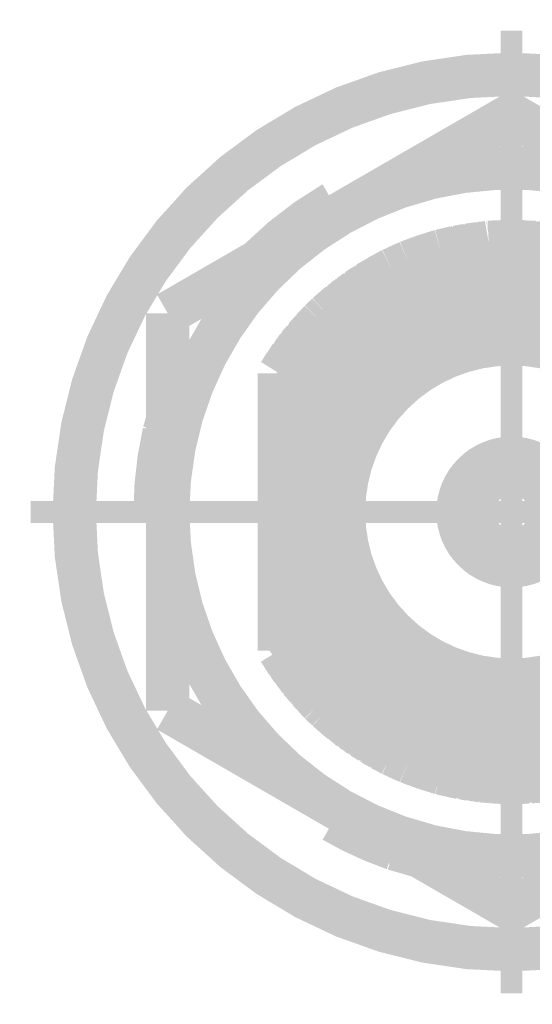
# Model space of a CAD drawing. Header units: millimetres. Extents: x 618 to 1482, y 17 to 575.
# Tile 49 of 96: x 1104.42 to 1110.33, y 175.5 to 186.85. Entities that reach past the tile are written whole.
import ezdxf

# ---------------------------------------------------------------- set-up
doc = ezdxf.new("R2010")
doc.units = ezdxf.units.MM
doc.linetypes.add('DOT_CENTER', pattern=[14, 12, -1, 0, -1])
doc.layers.add('1', color=7, linetype='Continuous')

# ---------------------------------------------------------------- blocks, each defined once
blk = doc.blocks.new('WASHER_INT_TOOTH_SMA_SS_764701-02_12__141', base_point=(1104.796750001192, 175.8781799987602))
at = {"color": 7, "linetype": 'Continuous', "const_width": 0.5}
blk.add_lwpolyline([(1105.046750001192, 181.1764299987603, 1), (1115.143250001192, 181.1764299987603, 1)], format="xyb", close=True, dxfattribs=at)
for points in [[(1108.037600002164, 184.7399513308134, 0.06554349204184), (1107.185396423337, 184.0860329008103, 0.06554349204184)], [(1106.083364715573, 182.0920590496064, 0.05615876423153), (1105.980200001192, 181.1764299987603, 0.05615876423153)], [(1108.037599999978, 177.612908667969, 0.04678398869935), (1108.735967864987, 177.2925387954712, 0.04678398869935)]]:
    blk.add_lwpolyline(points, format="xyb", dxfattribs=at)
for points in [[(1108.037600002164, 184.7399513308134), (1108.063000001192, 184.6959572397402)], [(1108.063000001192, 184.6959572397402), (1108.071398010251, 184.6307606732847)], [(1108.071398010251, 184.6307606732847), (1108.076259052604, 184.5936274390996)], [(1107.185396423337, 184.0860329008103), (1107.172270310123, 184.0717082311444)], [(1106.126249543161, 182.2409150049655), (1106.083364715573, 182.0920590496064)], [(1106.031000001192, 181.1764299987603), (1105.980200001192, 181.1764299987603)], [(1106.120302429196, 181.2136618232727), (1106.031000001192, 181.1764299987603)], [(1106.100736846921, 181.1553069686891), (1106.031000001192, 181.1764299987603)], [(1106.126249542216, 181.1475060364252), (1106.100736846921, 181.1553069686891)], [(1106.126249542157, 181.216123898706), (1106.120302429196, 181.2136618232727)], [(1108.115263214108, 177.6967727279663), (1108.144990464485, 177.7195503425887)], [(1108.037599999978, 177.612908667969), (1108.063000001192, 177.6569027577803)], [(1108.063000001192, 177.6569027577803), (1108.115263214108, 177.6967727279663)], [(1108.735967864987, 177.2925387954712), (1109.032629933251, 177.2070715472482)]]:
    blk.add_lwpolyline(points, dxfattribs=at)
at = {"color": 124, "linetype": 'Continuous', "const_width": 0.25}
for points in [[(1108.158250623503, 184.6409642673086), (1108.063000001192, 184.6959572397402)], [(1106.126249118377, 181.1214378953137), (1106.031000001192, 181.1764299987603)], [(1108.063000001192, 177.6569027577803), (1108.063000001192, 177.7668885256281)]]:
    blk.add_lwpolyline(points, dxfattribs=at)
at = {"layer": '1', "color": 30, "linetype": 'DOT_CENTER', "const_width": 0.25}
for points in [[(1110.095000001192, 186.7295049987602), (1110.095000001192, 175.6233549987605)], [(1115.648075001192, 181.1764299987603), (1104.541925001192, 181.1764299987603)]]:
    blk.add_lwpolyline(points, dxfattribs=at)
blk = doc.blocks.new('hex-nut_sma_5-16_ss_12__160', base_point=(1105.876250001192, 176.3437122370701))
at = {"color": 7, "linetype": 'Continuous', "const_width": 0.5}
for points in [[(1110.095000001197, 185.7591477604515), (1108.110625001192, 184.6134683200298)], [(1112.079375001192, 184.6134683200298), (1110.095000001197, 185.7591477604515)], [(1108.110625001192, 184.6134683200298), (1106.126250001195, 183.4677888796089)], [(1114.063750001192, 183.4677888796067), (1112.079375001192, 184.6134683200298)], [(1106.126250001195, 183.4677888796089), (1106.126250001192, 181.1764299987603)], [(1114.063750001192, 181.1764299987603), (1114.063750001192, 183.4677888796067)], [(1106.126250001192, 181.1764299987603), (1106.126250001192, 178.8850711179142)], [(1114.063750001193, 178.8850711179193), (1114.063750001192, 181.1764299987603)], [(1106.126250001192, 178.8850711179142), (1108.110625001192, 177.7393916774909)], [(1112.079375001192, 177.7393916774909), (1114.063750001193, 178.8850711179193)], [(1108.110625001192, 177.7393916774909), (1110.0950000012, 176.5937122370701)], [(1110.0950000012, 176.5937122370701), (1112.079375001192, 177.7393916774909)]]:
    blk.add_lwpolyline(points, dxfattribs=at)
for points in [[(1112.079375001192, 184.6134683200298, 0.26794919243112), (1108.110625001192, 184.6134683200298, 0.26794919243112)], [(1108.110625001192, 184.6134683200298, 0.26794919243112), (1106.126250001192, 181.1764299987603, 0.26794919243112)], [(1114.063750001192, 181.1764299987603, 0.26794919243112), (1112.079375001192, 184.6134683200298, 0.26794919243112)], [(1106.126250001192, 181.1764299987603, 0.26794919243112), (1108.110625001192, 177.7393916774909, 0.26794919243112)], [(1112.079375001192, 177.7393916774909, 0.26794919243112), (1114.063750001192, 181.1764299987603, 0.26794919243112)], [(1108.110625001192, 177.7393916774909, 0.26794919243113), (1112.079375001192, 177.7393916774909, 0.26794919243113)]]:
    blk.add_lwpolyline(points, format="xyb", dxfattribs=at)
blk = doc.blocks.new('Conn_SMA_PCBMount_Octoclock_14__179', base_point=(1107.164999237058, 177.806430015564))
at = {"color": 7, "linetype": 'Continuous', "const_width": 0.5}
for points in [[(1109.83041213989, 184.2851908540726), (1110.046983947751, 184.2960604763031)], [(1109.849630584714, 184.2867667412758), (1109.950360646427, 184.2915103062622)], [(1109.859688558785, 184.2866602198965), (1109.864379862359, 184.2874613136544)], [(1109.864379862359, 184.2874613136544), (1109.868833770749, 184.2882218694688)], [(1109.868833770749, 184.2882218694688), (1109.95305203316, 184.291927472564)], [(1109.947505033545, 184.2910676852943), (1109.96447967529, 184.2936987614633)], [(1109.96447967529, 184.2936987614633), (1110.046983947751, 184.2960604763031)], [(1109.968191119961, 184.292105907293), (1109.970520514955, 184.2924596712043)], [(1109.970520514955, 184.2924596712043), (1109.981977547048, 184.294199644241)], [(1109.981977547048, 184.294199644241), (1109.983553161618, 184.294438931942)], [(1109.983553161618, 184.294438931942), (1110.046983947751, 184.2960604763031)], [(1110.046983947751, 184.2960604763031), (1110.093786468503, 184.2964297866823)], [(1110.093786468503, 184.2964297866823), (1110.097470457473, 184.2964179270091)], [(1110.093786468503, 184.2964297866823), (1110.615270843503, 184.2527458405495)], [(1110.093786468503, 184.2964297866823), (1110.097470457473, 184.2964179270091)], [(1110.097470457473, 184.2964179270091), (1110.10400443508, 184.2955738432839)], [(1110.097470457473, 184.2964179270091), (1110.230333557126, 184.2934935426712)], [(1110.097470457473, 184.2964179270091), (1110.116300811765, 184.2963573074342)], [(1110.116300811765, 184.2963573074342), (1110.119911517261, 184.2958680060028)], [(1110.230333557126, 184.2934935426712), (1110.349351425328, 184.2750215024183)], [(1110.233538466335, 184.2929961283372), (1110.249437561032, 184.2926054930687)], [(1110.249437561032, 184.2926054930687), (1110.274409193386, 184.2886513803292)], [(1110.256587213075, 184.2894188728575), (1110.364435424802, 184.2847744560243)], [(1109.041967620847, 184.1133547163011), (1109.275709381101, 184.1869390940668)], [(1109.175039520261, 184.1577169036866), (1109.275709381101, 184.1869390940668)], [(1109.194162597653, 184.1635511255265), (1109.275709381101, 184.1869390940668)], [(1109.275709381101, 184.1869390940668), (1109.83041213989, 184.2851908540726)], [(1109.275709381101, 184.1869390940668), (1109.310188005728, 184.1959982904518)], [(1109.275709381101, 184.1869390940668), (1109.310188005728, 184.1959982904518)], [(1109.310188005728, 184.1959982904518), (1109.381638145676, 184.2057017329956)], [(1109.310188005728, 184.1959982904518), (1109.328542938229, 184.2008210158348)], [(1109.316732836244, 184.196887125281), (1109.444280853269, 184.2278170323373)], [(1109.328542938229, 184.2008210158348), (1109.338276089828, 184.202111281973)], [(1109.444280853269, 184.2278170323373), (1109.616743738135, 184.2473448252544)], [(1109.448761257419, 184.228324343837), (1109.463609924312, 184.2318753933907)], [(1109.463609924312, 184.2318753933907), (1109.497856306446, 184.2356433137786)], [(1109.48125488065, 184.2320035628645), (1109.579607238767, 184.2535666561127)], [(1109.579607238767, 184.2535666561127), (1109.728085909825, 184.2670663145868)], [(1109.587604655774, 184.2542937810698), (1109.598951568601, 184.2567441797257)], [(1109.598951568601, 184.2567441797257), (1109.657147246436, 184.261851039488)], [(1109.645443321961, 184.2595524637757), (1109.714857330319, 184.2731849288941)], [(1109.668844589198, 184.2628775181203), (1109.726278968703, 184.2739716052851)], [(1109.714857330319, 184.2731849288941), (1109.793026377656, 184.2785688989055)], [(1109.726278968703, 184.2739716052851), (1109.734155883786, 184.275493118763)], [(1109.734155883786, 184.275493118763), (1109.800161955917, 184.2798327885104)], [(1109.844690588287, 184.2859074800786), (1109.849630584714, 184.2867667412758)], [(1110.364435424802, 184.2847744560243), (1110.482171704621, 184.2638953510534)], [(1110.370835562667, 184.2836394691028), (1110.383672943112, 184.2830468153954)], [(1110.383672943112, 184.2830468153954), (1110.430562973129, 184.2745816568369)], [(1110.416921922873, 184.2754666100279), (1110.499323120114, 184.2701208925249)], [(1110.439953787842, 184.2728863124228), (1110.508973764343, 184.2681921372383)], [(1110.499323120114, 184.2701208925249), (1110.565326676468, 184.2569295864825)], [(1110.508973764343, 184.2681921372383), (1110.518644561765, 184.2675344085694)], [(1110.518644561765, 184.2675344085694), (1110.574739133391, 184.2561411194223)], [(1110.615270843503, 184.2527458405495), (1110.910837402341, 184.187876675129)], [(1110.627740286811, 184.2500091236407), (1110.634615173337, 184.2494114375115)], [(1110.634615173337, 184.2494114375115), (1110.723183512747, 184.2296808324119)], [(1110.640840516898, 184.2471339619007), (1110.647554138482, 184.2465289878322)], [(1110.647554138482, 184.2465289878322), (1110.653963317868, 184.2459514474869)], [(1110.653963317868, 184.2459514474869), (1110.728358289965, 184.2291320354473)], [(1110.717725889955, 184.2302596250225), (1110.750593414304, 184.2267739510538)], [(1110.728358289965, 184.2291320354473), (1110.745773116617, 184.2251948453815)], [(1110.735875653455, 184.2262762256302), (1110.740959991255, 184.2257207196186)], [(1110.740959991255, 184.2257207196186), (1110.766369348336, 184.2229445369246)], [(1110.750593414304, 184.2267739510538), (1110.910837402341, 184.187876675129)], [(1110.766369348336, 184.2229445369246), (1110.769914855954, 184.2225571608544)], [(1110.769914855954, 184.2225571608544), (1110.881178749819, 184.1951755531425)], [(1110.881178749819, 184.1951755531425), (1110.885568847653, 184.19460842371)], [(1110.885568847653, 184.19460842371), (1110.910837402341, 184.187876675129)], [(1110.904806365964, 184.1895037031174), (1110.910837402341, 184.187876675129)], [(1110.910837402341, 184.187876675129), (1111.287172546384, 184.0596782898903)], [(1110.910837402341, 184.187876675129), (1111.019777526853, 184.1562260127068)], [(1108.901952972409, 184.0593175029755), (1109.120774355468, 184.1381639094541)], [(1108.901952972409, 184.0593175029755), (1109.041967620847, 184.1133547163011)], [(1108.901952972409, 184.0593175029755), (1108.929178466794, 184.0704335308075)], [(1108.901952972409, 184.0593175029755), (1108.929178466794, 184.0704335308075)], [(1108.929178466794, 184.0704335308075), (1108.947893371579, 184.077902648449)], [(1108.929178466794, 184.0704335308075), (1108.941416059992, 184.0745478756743)], [(1108.947893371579, 184.077902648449), (1108.963925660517, 184.0832352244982)], [(1109.049650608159, 184.1157734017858), (1109.060899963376, 184.1200733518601)], [(1109.058189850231, 184.1184616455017), (1109.069607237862, 184.122783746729)], [(1109.060899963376, 184.1200733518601), (1109.131929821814, 184.1421834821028)], [(1109.069607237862, 184.122783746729), (1109.079862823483, 184.1266660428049)], [(1109.079862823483, 184.1266660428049), (1109.141565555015, 184.1456554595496)], [(1109.120774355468, 184.1381639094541), (1109.175039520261, 184.1577169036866)], [(1109.189899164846, 184.1620303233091), (1109.194162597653, 184.1635511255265)], [(1111.019777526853, 184.1562260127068), (1111.287172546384, 184.0596782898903)], [(1111.025421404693, 184.1541881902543), (1111.038873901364, 184.1502330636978)], [(1111.038873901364, 184.1502330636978), (1111.091861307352, 184.1301988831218)], [(1111.077917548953, 184.1352335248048), (1111.152796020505, 184.1116410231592)], [(1111.091861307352, 184.1301988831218), (1111.107260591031, 184.1252923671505)], [(1111.107260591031, 184.1252923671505), (1111.165387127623, 184.106772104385)], [(1111.152796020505, 184.1116410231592), (1111.287172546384, 184.0596782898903)], [(1111.165387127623, 184.106772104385), (1111.171686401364, 184.1047650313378)], [(1111.171686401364, 184.1047650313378), (1111.284197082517, 184.0609063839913)], [(1111.282534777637, 184.061471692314), (1111.284197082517, 184.0609063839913)], [(1111.284197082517, 184.0609063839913), (1111.287172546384, 184.0596782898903)], [(1108.30818771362, 183.7341050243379), (1108.711637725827, 183.9729836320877)], [(1108.426046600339, 183.8125247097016), (1108.711637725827, 183.9729836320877)], [(1108.547456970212, 183.8855824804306), (1108.711637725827, 183.9729836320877)], [(1108.565077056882, 183.8955718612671), (1108.666141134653, 183.9489528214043)], [(1108.666141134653, 183.9489528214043), (1108.672044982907, 183.9530456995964)], [(1108.672044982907, 183.9530456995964), (1108.711637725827, 183.9729836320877)], [(1108.690084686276, 183.9622185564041), (1108.711637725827, 183.9729836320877)], [(1108.711637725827, 183.9729836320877), (1108.901952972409, 184.0593175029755)], [(1108.711637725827, 183.9729836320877), (1108.799417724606, 184.014716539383)], [(1108.799417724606, 184.014716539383), (1108.901952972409, 184.0593175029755)], [(1108.808970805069, 184.0188719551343), (1108.81782745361, 184.0230474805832)], [(1108.81782745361, 184.0230474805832), (1108.901952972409, 184.0593175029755)], [(1109.26798080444, 183.9201681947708), (1109.662729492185, 183.9998651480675)], [(1109.662729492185, 183.9998651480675), (1110.095000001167, 184.023211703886)], [(1110.095000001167, 184.023211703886), (1110.404432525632, 183.9996785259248)], [(1110.404432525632, 183.9996785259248), (1110.875406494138, 183.8954842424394)], [(1111.287172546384, 184.0596782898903), (1111.435323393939, 183.9910780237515)], [(1111.287172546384, 184.0596782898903), (1111.302820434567, 184.0531580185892)], [(1111.287172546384, 184.0596782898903), (1111.395212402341, 184.0125969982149)], [(1111.302820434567, 184.0531580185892), (1111.306551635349, 184.0512333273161)], [(1111.395212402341, 184.0125969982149), (1111.738970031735, 183.8281759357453)], [(1111.399513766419, 184.0102893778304), (1111.413561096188, 184.0041137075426)], [(1111.413561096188, 184.0041137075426), (1111.451678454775, 183.9835049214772)], [(1111.418606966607, 184.0013855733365), (1111.431856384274, 183.995509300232)], [(1111.431856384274, 183.995509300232), (1111.466396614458, 183.9766897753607)], [(1111.435323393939, 183.9910780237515), (1111.522493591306, 183.95071444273)], [(1111.46047410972, 183.9787494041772), (1111.531850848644, 183.9454176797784)], [(1111.466396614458, 183.9766897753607), (1111.475463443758, 183.9717496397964)], [(1111.522493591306, 183.95071444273), (1111.738970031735, 183.8281759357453)], [(1108.443189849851, 183.8233002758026), (1108.524330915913, 183.8685435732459)], [(1108.519769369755, 183.8651826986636), (1108.547456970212, 183.8855824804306)], [(1108.540342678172, 183.8774715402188), (1108.56202163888, 183.8933359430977)], [(1108.56202163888, 183.8933359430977), (1108.565077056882, 183.8955718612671)], [(1108.993982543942, 183.8295774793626), (1109.26798080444, 183.9201681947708)], [(1110.875406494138, 183.8954842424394), (1111.124075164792, 183.8046052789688)], [(1111.531850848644, 183.9454176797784), (1111.540468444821, 183.9413934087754)], [(1111.540468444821, 183.9413934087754), (1111.616770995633, 183.8978734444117)], [(1111.609776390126, 183.901307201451), (1111.646974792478, 183.8830459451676)], [(1111.646974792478, 183.8830459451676), (1111.738970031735, 183.8281759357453)], [(1111.661271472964, 183.8745187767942), (1111.664514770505, 183.8729135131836)], [(1111.664514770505, 183.8729135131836), (1111.738970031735, 183.8281759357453)], [(1107.966039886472, 183.4572036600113), (1108.378154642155, 183.775531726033)], [(1107.966039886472, 183.4572036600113), (1108.30818771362, 183.7341050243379)], [(1108.316823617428, 183.7392182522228), (1108.325867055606, 183.7445727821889)], [(1108.325867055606, 183.7445727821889), (1108.386042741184, 183.7816246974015)], [(1108.325867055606, 183.7445727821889), (1108.333858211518, 183.7509547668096)], [(1108.333858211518, 183.7509547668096), (1108.341493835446, 183.7570528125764)], [(1108.341493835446, 183.7570528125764), (1108.393535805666, 183.7874125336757)], [(1108.378154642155, 183.775531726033), (1108.426046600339, 183.8125247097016)], [(1108.437622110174, 183.8190283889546), (1108.443189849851, 183.8233002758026)], [(1108.504575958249, 183.5843986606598), (1108.930246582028, 183.8040479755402)], [(1108.930246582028, 183.8040479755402), (1108.993982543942, 183.8295774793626)], [(1111.124075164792, 183.8046052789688), (1111.175295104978, 183.7825440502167)], [(1111.175295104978, 183.7825440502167), (1111.59021972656, 183.5549978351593)], [(1111.738970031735, 183.8281759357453), (1112.172374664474, 183.500280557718)], [(1111.738970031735, 183.8281759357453), (1112.093996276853, 183.5719286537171)], [(1111.738970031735, 183.8281759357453), (1111.768266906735, 183.8097907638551)], [(1111.768266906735, 183.8097907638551), (1111.785318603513, 183.798878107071)], [(1111.768266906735, 183.8097907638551), (1111.802726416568, 183.7821584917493)], [(1111.774901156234, 183.804470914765), (1111.885988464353, 183.7311827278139)], [(1111.785318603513, 183.798878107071), (1111.793997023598, 183.791872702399)], [(1111.795798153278, 183.7904187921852), (1111.88990574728, 183.7278928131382)], [(1111.885988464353, 183.7311827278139), (1111.963229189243, 183.6663124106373)], [(1111.88990574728, 183.7278928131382), (1111.902498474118, 183.7195260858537)], [(1108.099897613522, 183.5751734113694), (1108.160511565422, 183.6145902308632)], [(1108.127383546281, 183.5930473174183), (1108.210260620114, 183.6628258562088)], [(1108.210260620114, 183.6628258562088), (1108.252074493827, 183.6886924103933)], [(1108.216453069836, 183.6666565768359), (1108.226385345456, 183.6749642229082)], [(1108.226385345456, 183.6749642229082), (1108.262573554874, 183.6971893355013)], [(1111.902498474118, 183.7195260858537), (1111.932842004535, 183.6938743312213)], [(1111.918965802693, 183.7034868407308), (1111.99980377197, 183.6474876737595)], [(1111.939119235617, 183.6885676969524), (1112.006676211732, 183.6414452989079)], [(1111.99980377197, 183.6474876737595), (1112.047906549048, 183.6051948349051)], [(1112.006676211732, 183.6414452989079), (1112.015733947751, 183.6351273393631)], [(1112.015733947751, 183.6351273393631), (1112.056856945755, 183.5987347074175)], [(1107.994005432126, 183.4829906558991), (1108.02118736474, 183.5018346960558)], [(1107.994005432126, 183.4829906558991), (1108.008856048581, 183.4964301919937)], [(1108.000071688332, 183.4871961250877), (1108.099897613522, 183.5751734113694)], [(1108.008856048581, 183.4964301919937), (1108.016409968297, 183.5015951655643)], [(1108.103293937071, 183.5773820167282), (1108.115404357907, 183.5879857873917)], [(1108.115404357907, 183.5879857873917), (1108.141008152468, 183.6045185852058)], [(1108.2634336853, 183.4153775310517), (1108.504575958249, 183.5843986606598)], [(1111.59021972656, 183.5549978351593), (1111.774828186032, 183.4211886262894)], [(1112.057864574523, 183.5964395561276), (1112.103308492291, 183.5634160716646)], [(1112.093996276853, 183.5719286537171), (1112.301851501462, 183.3819218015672)], [(1112.103308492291, 183.5634160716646), (1112.109384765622, 183.5590005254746)], [(1112.109384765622, 183.5590005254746), (1112.177061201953, 183.4967349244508)], [(1112.119056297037, 183.5501022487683), (1112.124689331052, 183.5459810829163)], [(1112.124689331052, 183.5459810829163), (1112.18147287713, 183.4933972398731)], [(1112.172374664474, 183.500280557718), (1112.199724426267, 183.4795888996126)], [(1112.18147287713, 183.4933972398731), (1112.195093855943, 183.4807836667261)], [(1107.705625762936, 183.1827425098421), (1107.887224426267, 183.3809978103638)], [(1107.796655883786, 183.2864097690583), (1107.887224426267, 183.3809978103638)], [(1107.810091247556, 183.3009519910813), (1107.887224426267, 183.3809978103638)], [(1107.887224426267, 183.3809978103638), (1107.966039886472, 183.4572036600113)], [(1107.887224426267, 183.3809978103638), (1107.966039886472, 183.4572036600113)], [(1107.887224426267, 183.3809978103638), (1107.894192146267, 183.3879137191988)], [(1107.894192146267, 183.3879137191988), (1107.907007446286, 183.40063372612)], [(1107.907007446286, 183.40063372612), (1107.966039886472, 183.4572036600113)], [(1107.966039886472, 183.4572036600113), (1107.994005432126, 183.4829906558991)], [(1107.966039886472, 183.4572036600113), (1107.994005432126, 183.4829906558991)], [(1108.135450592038, 183.3095510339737), (1108.2634336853, 183.4153775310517)], [(1111.774828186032, 183.4211886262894), (1112.002680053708, 183.2211544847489)], [(1112.191056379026, 183.4838586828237), (1112.211700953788, 183.4681353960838)], [(1112.199724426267, 183.4795888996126), (1112.301851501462, 183.3819218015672)], [(1112.211700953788, 183.4681353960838), (1112.214449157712, 183.4660423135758)], [(1112.214449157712, 183.4660423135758), (1112.301851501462, 183.3819218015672)], [(1112.301851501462, 183.3819218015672), (1112.361299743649, 183.3207916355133)], [(1112.301851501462, 183.3819218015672), (1112.314737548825, 183.3689556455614)], [(1107.718313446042, 183.1977559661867), (1107.782448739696, 183.2673326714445)], [(1107.779577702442, 183.2634774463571), (1107.796655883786, 183.2864097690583)], [(1107.808327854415, 183.2985997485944), (1107.810091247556, 183.3009519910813)], [(1108.043958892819, 183.2259079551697), (1108.135450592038, 183.3095510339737)], [(1112.314737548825, 183.3689556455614), (1112.361299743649, 183.3207916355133)], [(1112.361299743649, 183.3207916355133), (1112.642030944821, 182.9783804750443)], [(1112.361299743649, 183.3207916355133), (1112.396715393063, 183.282732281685)], [(1112.396715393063, 183.282732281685), (1112.410021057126, 183.2681017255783)], [(1112.396715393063, 183.282732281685), (1112.46030304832, 183.2000361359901)], [(1112.40647428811, 183.2700407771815), (1112.487558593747, 183.1789474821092)], [(1112.410021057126, 183.2681017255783), (1112.421039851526, 183.2536772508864)], [(1107.415000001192, 182.7739280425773), (1107.779577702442, 183.2634774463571)], [(1107.415000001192, 182.7739280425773), (1107.705625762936, 183.1827425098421)], [(1107.714511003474, 183.192442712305), (1107.718313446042, 183.1977559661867)], [(1107.869257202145, 183.0439321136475), (1108.043958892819, 183.2259079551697)], [(1112.002680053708, 183.2211544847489), (1112.070329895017, 183.1526555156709)], [(1112.070329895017, 183.1526555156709), (1112.289415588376, 182.8929320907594)], [(1112.423433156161, 183.2505442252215), (1112.49146376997, 183.1736294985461)], [(1112.487558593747, 183.1789474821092), (1112.573118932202, 183.0624332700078)], [(1112.49146376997, 183.1736294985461), (1112.500108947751, 183.1638553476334)], [(1112.500108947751, 183.1638553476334), (1112.531034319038, 183.1214631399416)], [(1107.550783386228, 182.982356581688), (1107.629351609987, 183.0754502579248)], [(1107.585172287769, 183.0231029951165), (1107.63183425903, 183.0914278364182)], [(1107.63183425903, 183.0914278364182), (1107.677596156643, 183.1433142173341)], [(1107.638464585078, 183.0989455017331), (1107.643865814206, 183.1068013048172)], [(1107.643865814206, 183.1068013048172), (1107.682924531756, 183.1508094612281)], [(1107.727888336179, 182.8694461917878), (1107.869257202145, 183.0439321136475)], [(1112.521857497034, 183.1322399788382), (1112.573068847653, 183.0720997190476)], [(1112.573068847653, 183.0720997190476), (1112.619569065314, 183.0057774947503)], [(1112.579518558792, 183.0629006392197), (1112.58484863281, 183.0566015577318)], [(1112.58484863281, 183.0566015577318), (1112.624071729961, 183.000285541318)], [(1107.475256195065, 182.8709346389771), (1107.547904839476, 182.9608818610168)], [(1107.490454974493, 182.8897520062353), (1107.550783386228, 182.982356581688)], [(1107.554932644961, 182.9872728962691), (1107.562032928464, 182.9980981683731)], [(1107.562032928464, 182.9980981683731), (1107.592984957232, 183.0345429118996)], [(1112.629593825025, 182.9914794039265), (1112.650463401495, 182.9658634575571)], [(1112.642030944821, 182.9783804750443), (1112.721880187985, 182.8598534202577)], [(1112.650463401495, 182.9658634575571), (1112.653139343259, 182.9625789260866)], [(1112.653139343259, 182.9625789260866), (1112.715821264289, 182.8688472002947)], [(1112.661890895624, 182.9495007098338), (1112.664133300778, 182.9467308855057)], [(1112.664133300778, 182.9467308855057), (1112.717363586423, 182.8668810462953)], [(1107.414999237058, 182.3443354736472), (1107.727888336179, 182.8694461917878)], [(1107.415000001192, 182.7739280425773), (1107.477097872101, 182.8732147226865)], [(1107.415000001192, 182.7739280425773), (1107.475256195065, 182.8709346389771)], [(1107.477097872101, 182.8732147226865), (1107.48571228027, 182.8869880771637)], [(1107.48571228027, 182.8869880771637), (1107.500535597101, 182.9052262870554)], [(1112.289415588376, 182.8929320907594), (1112.439951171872, 182.669220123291)], [(1112.715821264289, 182.8688472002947), (1112.717363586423, 182.8668810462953)], [(1112.717363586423, 182.8668810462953), (1112.721880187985, 182.8598534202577)], [(1112.721880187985, 182.8598534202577), (1112.787111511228, 182.7534362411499)], [(1112.721880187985, 182.8598534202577), (1112.975450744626, 182.3753527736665)], [(1112.721880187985, 182.8598534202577), (1112.727670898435, 182.8507777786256)], [(1112.727670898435, 182.8507777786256), (1112.72896272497, 182.8482990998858)], [(1107.414999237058, 182.4757994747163), (1107.415000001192, 182.7739280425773)], [(1112.787111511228, 182.7534362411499), (1112.975450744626, 182.3753527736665)], [(1112.789124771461, 182.7493947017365), (1112.796617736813, 182.7370864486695)], [(1112.796617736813, 182.7370864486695), (1112.813352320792, 182.7032366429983)], [(1112.804961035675, 182.7176040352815), (1112.851763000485, 182.6374706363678)], [(1112.439951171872, 182.669220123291), (1112.64253448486, 182.2633506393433)], [(1112.851763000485, 182.6374706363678), (1112.975450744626, 182.3753527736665)], [(1112.855737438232, 182.6290480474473), (1112.860651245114, 182.6205753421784)], [(1112.860651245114, 182.6205753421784), (1112.89186792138, 182.5538935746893)], [(1107.414999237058, 182.3443354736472), (1107.414999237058, 182.4757994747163)], [(1112.887442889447, 182.561858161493), (1112.912027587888, 182.517608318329)], [(1112.898822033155, 182.5390389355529), (1112.917872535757, 182.5044983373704)], [(1112.912027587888, 182.517608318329), (1112.975450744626, 182.3753527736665)], [(1112.917872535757, 182.5044983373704), (1112.920259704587, 182.5001701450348)], [(1112.920259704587, 182.5001701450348), (1112.965050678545, 182.3988730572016)], [(1112.965050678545, 182.3988730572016), (1112.967592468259, 182.3940545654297)], [(1112.967592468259, 182.3940545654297), (1112.975450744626, 182.3753527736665)], [(1112.975450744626, 182.3753527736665), (1113.013251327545, 182.2795373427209)], [(1112.975450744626, 182.3753527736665), (1113.034217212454, 182.2177175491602)], [(1112.975450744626, 182.3753527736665), (1113.011255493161, 182.2854222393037)], [(1107.414999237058, 182.3443354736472), (1107.414999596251, 179.8693033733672)], [(1112.64253448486, 182.2633506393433), (1112.652887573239, 182.2370461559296)], [(1113.011255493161, 182.2854222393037), (1113.084223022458, 182.0702709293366)], [(1113.013251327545, 182.2795373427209), (1113.018167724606, 182.2670754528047)], [(1113.018167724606, 182.2670754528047), (1113.039403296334, 182.2038063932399)], [(1113.02058622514, 182.2598697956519), (1113.024965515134, 182.248665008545)], [(1113.024965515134, 182.248665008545), (1113.043651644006, 182.1924106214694)], [(1112.652887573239, 182.2370461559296), (1112.759416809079, 181.8985506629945)], [(1113.034217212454, 182.2177175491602), (1113.057321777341, 182.1557418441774)], [(1113.045574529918, 182.1854198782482), (1113.061887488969, 182.1412356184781)], [(1113.057321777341, 182.1557418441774), (1113.084223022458, 182.0702709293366)], [(1113.061887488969, 182.1412356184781), (1113.063463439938, 182.1369670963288)], [(1113.063463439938, 182.1369670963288), (1113.084223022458, 182.0702709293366)], [(1113.084223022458, 182.0702709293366), (1113.097894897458, 182.023208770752)], [(1113.084223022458, 182.0702709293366), (1113.199007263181, 181.4919478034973)], [(1113.097894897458, 182.023208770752), (1113.103227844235, 182.004054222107)], [(1113.097894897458, 182.023208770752), (1113.109246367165, 181.9441945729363)], [(1113.099224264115, 182.0139554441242), (1113.132730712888, 181.8881703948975)], [(1113.103227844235, 182.004054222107), (1113.104676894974, 181.9934859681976)], [(1112.759416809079, 181.8985506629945), (1112.820497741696, 181.5570057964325)], [(1113.132730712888, 181.8881703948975), (1113.149973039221, 181.7390009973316)], [(1113.133218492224, 181.8839503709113), (1113.137232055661, 181.8686875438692)], [(1113.13669603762, 181.8538643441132), (1113.161638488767, 181.7509979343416)], [(1113.137232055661, 181.8686875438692), (1113.140797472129, 181.8369497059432)], [(1113.141499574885, 181.8306991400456), (1113.162327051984, 181.7435836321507)], [(1113.161638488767, 181.7509979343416), (1113.173991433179, 181.6179881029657)], [(1113.162327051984, 181.7435836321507), (1113.165277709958, 181.7312418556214)], [(1113.165277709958, 181.7312418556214), (1113.170070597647, 181.6777617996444)], [(1113.167236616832, 181.6907185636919), (1113.184435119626, 181.6120840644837)], [(1113.184435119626, 181.6120840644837), (1113.189504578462, 181.5398269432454)], [(1113.185186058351, 181.6013801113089), (1113.187181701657, 181.5921119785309)], [(1113.187181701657, 181.5921119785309), (1113.191279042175, 181.5308864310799)], [(1112.820497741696, 181.5570057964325), (1112.837343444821, 181.1767531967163)], [(1113.190507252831, 181.5255310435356), (1113.199690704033, 181.4784629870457)], [(1113.191279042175, 181.5308864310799), (1113.192227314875, 181.5167166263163)], [(1113.199007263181, 181.4919478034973), (1113.215000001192, 181.1764299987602)], [(1113.199690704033, 181.4784629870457), (1113.200983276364, 181.4718381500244)], [(1113.200983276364, 181.4718381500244), (1113.205459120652, 181.3775079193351)], [(1113.201645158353, 181.4578872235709), (1113.202829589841, 181.451710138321)], [(1113.202829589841, 181.451710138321), (1113.206330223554, 181.3725299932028)], [(1113.204541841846, 181.3827466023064), (1113.210115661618, 181.3508967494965)], [(1113.206342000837, 181.3588885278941), (1113.210583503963, 181.3341804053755)], [(1113.210115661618, 181.3508967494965), (1113.215000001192, 181.1764299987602)], [(1113.210583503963, 181.3341804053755), (1113.211183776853, 181.3306836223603)], [(1113.211183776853, 181.3306836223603), (1113.213898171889, 181.2157445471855)], [(1113.212519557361, 181.2253406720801), (1113.213898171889, 181.2157445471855)], [(1112.837343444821, 181.1767531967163), (1112.832338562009, 181.0667821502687)], [(1113.215000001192, 181.1764299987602), (1113.178438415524, 180.7002045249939)], [(1113.215000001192, 181.1764299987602), (1113.212696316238, 181.0651632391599)], [(1113.215000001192, 181.1764299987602), (1113.21309875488, 181.0676159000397)], [(1113.213898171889, 181.2157445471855), (1113.214822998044, 181.2093071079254)], [(1113.214822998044, 181.2093071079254), (1113.215000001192, 181.1764299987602)], [(1113.214975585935, 181.189052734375), (1113.215000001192, 181.1764299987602)], [(1112.832338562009, 181.0667821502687), (1112.805055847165, 180.8211413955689)], [(1113.21309875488, 181.0676159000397), (1113.200975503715, 180.993768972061)], [(1113.209828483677, 181.0476910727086), (1113.20495056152, 180.9262608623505)], [(1113.212328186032, 181.0473827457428), (1113.209022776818, 181.0276493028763)], [(1113.212696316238, 181.0651632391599), (1113.212328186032, 181.0473827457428)], [(1113.20495056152, 180.9262608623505), (1113.189447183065, 180.84360294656)], [(1113.196406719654, 180.8807065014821), (1113.190431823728, 180.7856766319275)], [(1113.203264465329, 180.9061113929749), (1113.195420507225, 180.8650258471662)], [(1113.20389485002, 180.9206317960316), (1113.203264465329, 180.9061113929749)], [(1112.805055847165, 180.8211413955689), (1112.696123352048, 180.3748733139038)], [(1113.190431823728, 180.7856766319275), (1113.181896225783, 180.7452453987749)], [(1113.188591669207, 180.7769600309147), (1113.187845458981, 180.7656723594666)], [(1113.172983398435, 180.666121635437), (1113.070428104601, 180.240505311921)], [(1113.170397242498, 180.6552956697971), (1113.169626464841, 180.6462899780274)], [(1113.178438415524, 180.7002045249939), (1113.172983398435, 180.666121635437)], [(1113.187845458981, 180.7656723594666), (1113.181022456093, 180.7338638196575)], [(1113.152291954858, 180.5795051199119), (1113.146890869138, 180.528091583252)], [(1113.166147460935, 180.6264912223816), (1113.150191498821, 180.559511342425)], [(1113.169626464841, 180.6462899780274), (1113.15095422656, 180.5667719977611)], [(1113.166859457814, 180.6345062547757), (1113.166147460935, 180.6264912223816)], [(1113.146890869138, 180.528091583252), (1113.084223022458, 180.2825891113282)], [(1113.142671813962, 180.5085145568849), (1113.116985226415, 180.4092267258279)], [(1113.123159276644, 180.457553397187), (1113.117422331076, 180.4126478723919)], [(1113.143245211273, 180.5138096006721), (1113.142671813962, 180.5085145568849)], [(1112.696123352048, 180.3748733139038), (1112.479921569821, 179.8909985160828)], [(1113.11478637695, 180.3920151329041), (1113.084223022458, 180.2825891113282)], [(1113.109712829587, 180.3727494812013), (1113.084223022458, 180.2825891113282)], [(1113.109984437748, 180.3748227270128), (1113.109712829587, 180.3727494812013)], [(1113.117422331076, 180.4126478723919), (1113.11478637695, 180.3920151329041)], [(1112.932237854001, 180.0037428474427), (1113.070428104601, 180.240505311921)], [(1113.062266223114, 180.2156060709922), (1113.033296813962, 180.1272298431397)], [(1113.07626612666, 180.2566711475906), (1113.070428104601, 180.240505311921)], [(1113.07367651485, 180.2504151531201), (1113.070428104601, 180.240505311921)], [(1113.076845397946, 180.2582751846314), (1113.073030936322, 180.2477127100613)], [(1113.084223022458, 180.2825891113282), (1113.07367651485, 180.2504151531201)], [(1113.084223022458, 180.2825891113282), (1113.07626612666, 180.2566711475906)], [(1113.084223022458, 180.2825891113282), (1113.076845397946, 180.2582751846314)], [(1113.084223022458, 180.2825891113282), (1113.076845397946, 180.2582751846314)], [(1113.033296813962, 180.1272298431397), (1112.979730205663, 179.9885837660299)], [(1113.026628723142, 180.1087404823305), (1112.988776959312, 180.0116790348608)], [(1113.029488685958, 180.1173732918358), (1113.026628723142, 180.1087404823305)], [(1112.87911437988, 179.9240709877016), (1112.932237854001, 180.0037428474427)], [(1112.975450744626, 179.9775072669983), (1112.880289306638, 179.7705270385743)], [(1112.975450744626, 179.9775072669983), (1112.928408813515, 179.8709006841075)], [(1112.975450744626, 179.9775072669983), (1112.930391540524, 179.8745285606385)], [(1112.976976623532, 179.9811817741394), (1112.975450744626, 179.9775072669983)], [(1112.976976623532, 179.9811817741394), (1112.975450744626, 179.9775072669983)], [(1112.984384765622, 179.9992124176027), (1112.977613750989, 179.9827622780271)], [(1112.990058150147, 180.0153155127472), (1112.984384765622, 179.9992124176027)], [(1107.796373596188, 179.2533604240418), (1107.414999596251, 179.8693033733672)], [(1107.415000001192, 179.5789319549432), (1107.414999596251, 179.8693033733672)], [(1112.479921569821, 179.8909985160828), (1112.235857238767, 179.5323287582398)], [(1112.754389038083, 179.7547976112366), (1112.87911437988, 179.9240709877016)], [(1112.930391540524, 179.8745285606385), (1112.915989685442, 179.8481769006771)], [(1112.928408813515, 179.8709006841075), (1112.922273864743, 179.8569976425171)], [(1112.367365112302, 179.3519355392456), (1112.754389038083, 179.7547976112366)], [(1112.880289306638, 179.7705270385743), (1112.721880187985, 179.4930068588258)], [(1112.871607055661, 179.7534538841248), (1112.839135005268, 179.6969693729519)], [(1112.876198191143, 179.7633597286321), (1112.871607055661, 179.7534538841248)], [(1112.922273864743, 179.8569976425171), (1112.908758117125, 179.8324479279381)], [(1112.817644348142, 179.6527415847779), (1112.721880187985, 179.4930068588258)], [(1112.808336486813, 179.6362330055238), (1112.756799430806, 179.5508551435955)], [(1112.810963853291, 179.6415985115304), (1112.808336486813, 179.6362330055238)], [(1112.843900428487, 179.706776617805), (1112.817644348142, 179.6527415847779)], [(1107.509607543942, 179.4299618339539), (1107.415000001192, 179.5789319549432)], [(1107.427152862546, 179.5587159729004), (1107.415000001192, 179.5789319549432)], [(1107.437067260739, 179.5424825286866), (1107.415000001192, 179.5789319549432)], [(1107.430214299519, 179.5548108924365), (1107.427152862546, 179.5587159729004)], [(1107.442608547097, 179.5354583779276), (1107.437067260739, 179.5424825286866)], [(1107.498899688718, 179.4459210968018), (1107.442608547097, 179.5354583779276)], [(1107.529488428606, 179.4058439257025), (1107.449704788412, 179.5264639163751)], [(1112.235857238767, 179.5323287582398), (1111.720308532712, 179.0435916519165)], [(1112.750414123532, 179.5383955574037), (1112.721880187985, 179.4930068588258)], [(1112.740366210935, 179.5222069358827), (1112.721880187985, 179.4930068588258)], [(1112.745451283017, 179.5320554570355), (1112.740366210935, 179.5222069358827)], [(1112.758201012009, 179.5535900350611), (1112.750414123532, 179.5383955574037)], [(1107.501447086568, 179.4428112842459), (1107.498899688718, 179.4459210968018)], [(1107.520090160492, 179.4200521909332), (1107.501447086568, 179.4428112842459)], [(1107.887224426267, 178.9718619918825), (1107.509607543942, 179.4299618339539)], [(1107.525692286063, 179.4104491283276), (1107.516517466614, 179.4244139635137)], [(1107.564821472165, 179.3508912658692), (1107.525692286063, 179.4104491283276)], [(1107.576208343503, 179.3352109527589), (1107.529488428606, 179.4058439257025)], [(1112.666818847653, 179.4100405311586), (1112.657077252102, 179.3979887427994)], [(1112.677675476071, 179.4259449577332), (1112.661070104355, 179.4052718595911)], [(1112.675940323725, 179.423784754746), (1112.666818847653, 179.4100405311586)], [(1112.721880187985, 179.4930068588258), (1112.675089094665, 179.4308430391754)], [(1112.721880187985, 179.4930068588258), (1112.675940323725, 179.423784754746)], [(1112.721880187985, 179.4930068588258), (1112.677675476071, 179.4259449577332)], [(1107.659013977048, 179.2269779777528), (1107.564194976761, 179.363740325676)], [(1107.56938646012, 179.3455244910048), (1107.564821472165, 179.3508912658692)], [(1107.617077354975, 179.2874651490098), (1107.576208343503, 179.3352109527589)], [(1107.64684509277, 179.2422796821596), (1107.610166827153, 179.2955386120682)], [(1107.747209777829, 179.1216131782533), (1107.624211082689, 179.2909327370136)], [(1112.11300109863, 179.1617590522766), (1112.29903625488, 179.2961017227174)], [(1112.651822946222, 179.3883985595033), (1112.293001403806, 178.9782082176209)], [(1112.29903625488, 179.2961017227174), (1112.354814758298, 179.3413926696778)], [(1112.354814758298, 179.3413926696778), (1112.367365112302, 179.3519355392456)], [(1112.589618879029, 179.3172924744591), (1112.439516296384, 179.1178752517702)], [(1112.599374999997, 179.3156491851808), (1112.493082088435, 179.1890395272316)], [(1112.587732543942, 179.3000847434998), (1112.549863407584, 179.2552610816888)], [(1112.594601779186, 179.3099636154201), (1112.587732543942, 179.3000847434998)], [(1112.641386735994, 179.3764719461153), (1112.599374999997, 179.3156491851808)], [(1107.653934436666, 179.2343044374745), (1107.64684509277, 179.2422796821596)], [(1107.705754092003, 179.1760092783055), (1107.653934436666, 179.2343044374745)], [(1107.721036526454, 179.1576430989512), (1107.659013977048, 179.2269779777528)], [(1107.87098144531, 179.1637345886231), (1107.796373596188, 179.2533604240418)], [(1112.503183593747, 179.1927324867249), (1112.453599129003, 179.1365848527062)], [(1112.515596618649, 179.2079006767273), (1112.457119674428, 179.1412620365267)], [(1112.507564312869, 179.198747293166), (1112.503183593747, 179.1927324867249)], [(1112.541606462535, 179.2454877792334), (1112.507564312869, 179.198747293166)], [(1112.557262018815, 179.2654867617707), (1112.515596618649, 179.2079006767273)], [(1107.734277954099, 179.1364814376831), (1107.710539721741, 179.1693775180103)], [(1107.744047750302, 179.1259660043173), (1107.734277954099, 179.1364814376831)], [(1107.831804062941, 179.0311362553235), (1107.747209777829, 179.1216131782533)], [(1107.840654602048, 179.0195042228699), (1107.753120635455, 179.1345480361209)], [(1107.971815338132, 179.0530053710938), (1107.87098144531, 179.1637345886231)], [(1111.875047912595, 179.0219890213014), (1112.11300109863, 179.1617590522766)], [(1112.439516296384, 179.1178752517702), (1112.361299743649, 179.0320684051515)], [(1112.426447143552, 179.1030904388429), (1112.361299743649, 179.0320684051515)], [(1112.42845548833, 179.1057410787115), (1112.426447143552, 179.1030904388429)], [(1107.826982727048, 179.0338837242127), (1107.817477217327, 179.0464594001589)], [(1107.840654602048, 179.0195042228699), (1107.826982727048, 179.0338837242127)], [(1107.887224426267, 178.9718619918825), (1107.840654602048, 179.0195042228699)], [(1107.966039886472, 178.8956562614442), (1107.887224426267, 178.9718619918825)], [(1107.924791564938, 178.9348670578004), (1107.887224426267, 178.9718619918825)], [(1107.939176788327, 178.9210301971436), (1107.887224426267, 178.9718619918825)], [(1108.374666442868, 178.7004047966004), (1107.971815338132, 179.0530053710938)], [(1111.720308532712, 179.0435916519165), (1111.340175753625, 178.8145584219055)], [(1111.340175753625, 178.8145584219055), (1111.728578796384, 178.9515625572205)], [(1112.293001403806, 178.9782082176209), (1111.527796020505, 178.4413229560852)], [(1111.728578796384, 178.9515625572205), (1111.875047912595, 179.0219890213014)], [(1112.301851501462, 178.970938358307), (1111.823351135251, 178.5788904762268)], [(1112.301851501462, 178.970938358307), (1112.232555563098, 178.906249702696)], [(1112.301851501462, 178.970938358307), (1112.245468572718, 178.9162320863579)], [(1112.301851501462, 178.970938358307), (1112.247179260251, 178.9175545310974)], [(1112.361299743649, 179.0320684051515), (1112.301851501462, 178.970938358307)], [(1112.345880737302, 179.015890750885), (1112.301851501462, 178.970938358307)], [(1112.332079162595, 179.0016042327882), (1112.301851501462, 178.970938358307)], [(1112.341136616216, 179.0110471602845), (1112.332079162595, 179.0016042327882)], [(1112.361299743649, 179.0320684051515), (1112.341136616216, 179.0110471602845)], [(1112.361299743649, 179.0320684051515), (1112.345880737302, 179.015890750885)], [(1107.933347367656, 178.9267338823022), (1107.924791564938, 178.9348670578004)], [(1107.966039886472, 178.8956562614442), (1107.933347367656, 178.9267338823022)], [(1107.966039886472, 178.8956562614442), (1107.939176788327, 178.9210301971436)], [(1108.027498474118, 178.8398005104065), (1107.966039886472, 178.8956562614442)], [(1108.04256271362, 178.8265573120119), (1107.966039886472, 178.8956562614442)], [(1108.170419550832, 178.7411988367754), (1107.966039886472, 178.8956562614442)], [(1108.055689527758, 178.8177937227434), (1107.966039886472, 178.8956562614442)], [(1108.02905700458, 178.8387527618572), (1108.027498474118, 178.8398005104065)], [(1108.040123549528, 178.8313130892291), (1108.02905700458, 178.8387527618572)], [(1112.247179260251, 178.9175545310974), (1112.061572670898, 178.7740716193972)], [(1112.232555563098, 178.906249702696), (1112.143625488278, 178.8232323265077)], [(1112.232675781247, 178.9038197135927), (1112.217321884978, 178.892028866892)], [(1112.245468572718, 178.9162320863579), (1112.232675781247, 178.9038197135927)], [(1108.711637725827, 178.3798762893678), (1108.04256271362, 178.8265573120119)], [(1108.119238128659, 178.7617322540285), (1108.053230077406, 178.8194356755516)], [(1108.134855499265, 178.7490364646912), (1108.055689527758, 178.8177937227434)], [(1108.246595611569, 178.6629067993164), (1108.077228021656, 178.8034144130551)], [(1108.362406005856, 178.5817200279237), (1108.110796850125, 178.7810035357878)], [(1108.123115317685, 178.7592330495), (1108.119238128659, 178.7617322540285)], [(1108.169513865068, 178.7268539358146), (1108.134855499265, 178.7490364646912)], [(1108.230367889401, 178.6749207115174), (1108.163796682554, 178.7305131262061)], [(1108.481958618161, 178.5057570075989), (1108.170419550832, 178.7411988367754)], [(1112.035463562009, 178.7332736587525), (1111.867887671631, 178.6153804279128)], [(1112.143625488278, 178.8232323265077), (1111.922055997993, 178.6597619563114)], [(1112.027015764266, 178.7273304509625), (1112.019640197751, 178.7207929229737)], [(1112.101260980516, 178.791976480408), (1112.035463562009, 178.7332736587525)], [(1112.128442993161, 178.8101002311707), (1112.089990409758, 178.7819211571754)], [(1112.138619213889, 178.8195387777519), (1112.128442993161, 178.8101002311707)], [(1108.237057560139, 178.6708195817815), (1108.230367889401, 178.6749207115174)], [(1108.284528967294, 178.641717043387), (1108.237057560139, 178.6708195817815)], [(1108.304054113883, 178.6279368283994), (1108.246595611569, 178.6629067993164)], [(1108.34561752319, 178.5930096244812), (1108.294581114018, 178.6337022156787)], [(1108.604887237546, 178.4352680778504), (1108.305594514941, 178.6509547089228)], [(1108.504358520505, 178.6108051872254), (1108.374666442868, 178.7004047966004)], [(1108.936231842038, 178.3769671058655), (1108.504358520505, 178.6108051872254)], [(1111.906557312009, 178.636221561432), (1111.836053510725, 178.5892978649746)], [(1111.922968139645, 178.648006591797), (1111.839107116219, 178.5917997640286)], [(1111.911009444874, 178.6399914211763), (1111.906557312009, 178.636221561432)], [(1111.944105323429, 178.6680154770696), (1111.911009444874, 178.6399914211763)], [(1111.964123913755, 178.6830846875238), (1111.922968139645, 178.648006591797)], [(1112.019640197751, 178.7207929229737), (1111.957080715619, 178.6770815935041)], [(1108.355188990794, 178.5874361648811), (1108.34561752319, 178.5930096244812)], [(1108.443337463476, 178.5349444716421), (1108.362406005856, 178.5817200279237)], [(1108.464655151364, 178.5162841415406), (1108.429991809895, 178.5426577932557)], [(1108.477188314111, 178.5093621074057), (1108.464655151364, 178.5162841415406)], [(1108.58683683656, 178.4482761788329), (1108.481958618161, 178.5057570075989)], [(1111.738970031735, 178.5246841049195), (1111.287172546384, 178.2931815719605)], [(1111.703668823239, 178.5031210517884), (1111.287172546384, 178.2931815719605)], [(1111.689373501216, 178.4959153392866), (1111.580621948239, 178.4328333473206)], [(1111.70213804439, 178.5023494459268), (1111.686281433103, 178.4927341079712)], [(1111.738970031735, 178.5246841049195), (1111.70213804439, 178.5023494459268)], [(1111.738970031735, 178.5246841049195), (1111.703668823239, 178.5031210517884)], [(1111.823351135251, 178.5788904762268), (1111.738970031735, 178.5246841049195)], [(1111.806467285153, 178.5677348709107), (1111.738970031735, 178.5246841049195)], [(1111.808271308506, 178.5692032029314), (1111.806467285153, 178.5677348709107)], [(1108.587126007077, 178.4449984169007), (1108.569555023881, 178.4577478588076)], [(1108.602656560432, 178.4368756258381), (1108.587126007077, 178.4449984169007)], [(1108.711637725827, 178.3798762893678), (1108.602656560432, 178.4368756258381)], [(1108.711637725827, 178.3798762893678), (1108.604887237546, 178.4352680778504)], [(1111.440683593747, 178.3998548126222), (1111.27527832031, 178.3300172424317)], [(1111.580621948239, 178.4328333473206), (1111.287172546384, 178.2931815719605)], [(1111.527796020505, 178.4413229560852), (1111.440683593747, 178.3998548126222)], [(1111.516737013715, 178.4024306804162), (1111.454591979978, 178.3682438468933)], [(1111.562784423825, 178.4232489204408), (1111.505066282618, 178.396010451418)], [(1111.573758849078, 178.4295672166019), (1111.562784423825, 178.4232489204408)], [(1111.66494836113, 178.4820676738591), (1111.573758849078, 178.4295672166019)], [(1111.686281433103, 178.4927341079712), (1111.668948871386, 178.4840679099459)], [(1108.714768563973, 178.3784156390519), (1108.711637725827, 178.3798762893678)], [(1108.730818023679, 178.370470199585), (1108.711637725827, 178.3798762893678)], [(1108.757711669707, 178.3583811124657), (1108.711637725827, 178.3798762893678)], [(1108.901952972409, 178.2935425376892), (1108.730818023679, 178.370470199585)], [(1108.822370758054, 178.327778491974), (1108.749043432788, 178.3622776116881)], [(1108.840837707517, 178.3195997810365), (1108.757711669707, 178.3583811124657)], [(1108.834390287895, 178.3226077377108), (1108.822370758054, 178.327778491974)], [(1108.901952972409, 178.2935425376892), (1108.834390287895, 178.3226077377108)], [(1108.901952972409, 178.2935425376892), (1108.840837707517, 178.3195997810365)], [(1109.275709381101, 178.1659208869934), (1108.901952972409, 178.2935425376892)], [(1108.95250915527, 178.2731362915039), (1108.901952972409, 178.2935425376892)], [(1108.97127365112, 178.2658225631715), (1108.901952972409, 178.2935425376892)], [(1109.237203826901, 178.1766654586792), (1108.901952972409, 178.2935425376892)], [(1109.002395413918, 178.2556098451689), (1108.901952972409, 178.2935425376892)], [(1109.103536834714, 178.218153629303), (1108.901952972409, 178.2935425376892)], [(1109.089441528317, 178.3142778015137), (1108.936231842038, 178.3769671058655)], [(1108.955294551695, 178.2722122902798), (1108.95250915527, 178.2731362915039)], [(1108.981107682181, 178.2636492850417), (1108.955294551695, 178.2722122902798)], [(1109.265634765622, 178.2539111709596), (1109.089441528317, 178.3142778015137)], [(1111.27527832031, 178.3300172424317), (1110.829633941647, 178.194441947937)], [(1111.287172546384, 178.2931815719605), (1110.967692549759, 178.1821456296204)], [(1111.287172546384, 178.2931815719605), (1111.081670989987, 178.2165509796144)], [(1111.287172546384, 178.2931815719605), (1111.190171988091, 178.2552226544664)], [(1111.287172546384, 178.2931815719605), (1111.195181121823, 178.2568408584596)], [(1111.454591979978, 178.3682438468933), (1111.287172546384, 178.2931815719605)], [(1111.32597564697, 178.3095323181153), (1111.287172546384, 178.2931815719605)], [(1111.314931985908, 178.3055196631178), (1111.307405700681, 178.3016296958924)], [(1111.316505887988, 178.3063331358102), (1111.314931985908, 178.3055196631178)], [(1111.340389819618, 178.3170414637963), (1111.32597564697, 178.3095323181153)], [(1111.436357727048, 178.3594891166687), (1111.337687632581, 178.3156337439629)], [(1111.442297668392, 178.3627317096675), (1111.436357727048, 178.3594891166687)], [(1109.010445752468, 178.2529680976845), (1108.97127365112, 178.2658225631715)], [(1109.084535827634, 178.2245890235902), (1109.002395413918, 178.2556098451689)], [(1109.094530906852, 178.2215216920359), (1109.084535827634, 178.2245890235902)], [(1109.216496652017, 178.1838845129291), (1109.103536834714, 178.218153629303)], [(1109.218031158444, 178.1822148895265), (1109.193377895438, 178.1908981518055)], [(1109.275709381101, 178.1659208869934), (1109.216496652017, 178.1838845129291)], [(1109.235189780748, 178.1773676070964), (1109.218031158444, 178.1822148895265)], [(1109.275709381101, 178.1659208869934), (1109.235189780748, 178.1773676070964)], [(1109.275709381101, 178.1659208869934), (1109.237203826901, 178.1766654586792)], [(1109.863943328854, 178.1341826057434), (1109.265634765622, 178.2539111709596)], [(1109.507051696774, 178.1123286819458), (1109.275709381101, 178.1659208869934)], [(1109.352564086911, 178.1460525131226), (1109.275709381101, 178.1659208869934)], [(1109.371851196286, 178.1413923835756), (1109.275709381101, 178.1659208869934)], [(1110.657179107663, 178.1609922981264), (1110.095000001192, 178.1207210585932)], [(1110.910837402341, 178.1649834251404), (1110.171361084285, 178.0588718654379)], [(1110.910837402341, 178.1649834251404), (1110.292429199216, 178.0626827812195)], [(1110.829633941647, 178.194441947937), (1110.657179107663, 178.1609922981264)], [(1110.910837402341, 178.1649834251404), (1110.793171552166, 178.1378947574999)], [(1110.910837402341, 178.1649834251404), (1110.810828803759, 178.1399514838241)], [(1110.910837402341, 178.1649834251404), (1110.813284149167, 178.1402374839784)], [(1111.081670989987, 178.2165509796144), (1110.910837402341, 178.1649834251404)], [(1110.963648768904, 178.1807402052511), (1110.910837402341, 178.1649834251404)], [(1110.947958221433, 178.1752869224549), (1110.910837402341, 178.1649834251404)], [(1110.928758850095, 178.1698967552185), (1110.910837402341, 178.1649834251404)], [(1110.938267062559, 178.1731673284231), (1110.928758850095, 178.1698967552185)], [(1110.940545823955, 178.1739511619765), (1110.938267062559, 178.1731673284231)], [(1110.967692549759, 178.1821456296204), (1110.947958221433, 178.1752869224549)], [(1111.062635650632, 178.2102738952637), (1110.963648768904, 178.1807402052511)], [(1111.070517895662, 178.2131843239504), (1111.062635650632, 178.2102738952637)], [(1111.176336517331, 178.2498084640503), (1111.138082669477, 178.2375866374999)], [(1111.195181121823, 178.2568408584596), (1111.15430357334, 178.2436353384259)], [(1111.190171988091, 178.2552226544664), (1111.176336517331, 178.2498084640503)], [(1109.354622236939, 178.1457879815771), (1109.352564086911, 178.1460525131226)], [(1109.369552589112, 178.1438690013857), (1109.354622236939, 178.1457879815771)], [(1109.393067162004, 178.1387340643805), (1109.371851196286, 178.1413923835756)], [(1109.487711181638, 178.1161033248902), (1109.389505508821, 178.1391803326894)], [(1110.046983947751, 178.0567995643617), (1109.393067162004, 178.1387340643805)], [(1109.493329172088, 178.1155076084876), (1109.487711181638, 178.1161033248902)], [(1110.046983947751, 178.0567995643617), (1109.507051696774, 178.1123286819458)], [(1109.603716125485, 178.0953523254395), (1109.541071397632, 178.1088299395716)], [(1109.623056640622, 178.0923306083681), (1109.54905501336, 178.1080088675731)], [(1109.612330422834, 178.0946031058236), (1109.603716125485, 178.0953523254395)], [(1109.758196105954, 178.0746623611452), (1109.621025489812, 178.100607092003)], [(1109.697987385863, 178.086050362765), (1109.623056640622, 178.0923306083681)], [(1109.738908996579, 178.076817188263), (1109.685447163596, 178.0871014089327)], [(1109.750934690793, 178.0760358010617), (1109.738908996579, 178.076817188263)], [(1109.892736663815, 178.0629927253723), (1109.741562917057, 178.0882104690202)], [(1109.837659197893, 178.0704007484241), (1109.750934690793, 178.0760358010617)], [(1109.860841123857, 178.0683133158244), (1109.758196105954, 178.0746623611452)], [(1109.855134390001, 178.0692652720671), (1109.837659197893, 178.0704007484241)], [(1109.873560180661, 178.0642983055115), (1109.84370337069, 178.0693733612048)], [(1110.095000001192, 178.1207210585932), (1109.863943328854, 178.1341826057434)], [(1109.88888146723, 178.0636358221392), (1109.873560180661, 178.0642983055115)], [(1110.02207356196, 178.0577997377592), (1109.892736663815, 178.0629927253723)], [(1110.026308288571, 178.057186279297), (1109.984906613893, 178.0631838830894)], [(1110.007292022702, 178.0576631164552), (1110.000520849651, 178.0586650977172)], [(1110.026308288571, 178.057186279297), (1110.007292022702, 178.0576631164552)], [(1110.046983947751, 178.0567995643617), (1110.02207356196, 178.0577997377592)], [(1110.046983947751, 178.0567995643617), (1110.026308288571, 178.057186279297)], [(1110.046983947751, 178.0567995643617), (1110.026308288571, 178.057186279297)], [(1110.093786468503, 178.0564300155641), (1110.046983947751, 178.0567995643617)], [(1110.292429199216, 178.0626827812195), (1110.093786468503, 178.0564300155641)], [(1110.169286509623, 178.0585741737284), (1110.093786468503, 178.0564300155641)], [(1110.158903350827, 178.0570842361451), (1110.093786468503, 178.0564300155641)], [(1110.139917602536, 178.0567533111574), (1110.093786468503, 178.0564300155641)], [(1110.148729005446, 178.0579903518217), (1110.139917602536, 178.0567533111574)], [(1110.171361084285, 178.0588718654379), (1110.158903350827, 178.0570842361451)], [(1110.273275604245, 178.0615274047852), (1110.169286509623, 178.0585741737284)], [(1110.277499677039, 178.0622128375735), (1110.273275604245, 178.0615274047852)], [(1110.388414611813, 178.0702573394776), (1110.318336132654, 178.0669684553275)], [(1110.40767120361, 178.0721370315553), (1110.324387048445, 178.0679694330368)], [(1110.542734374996, 178.088722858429), (1110.378375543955, 178.0769005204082)], [(1110.395392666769, 178.0715226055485), (1110.388414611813, 178.0702573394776)], [(1110.445633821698, 178.0806323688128), (1110.395392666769, 178.0715226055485)], [(1110.468693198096, 178.0833970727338), (1110.40767120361, 178.0721370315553)], [(1110.523405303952, 178.0859819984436), (1110.458510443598, 178.0815181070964)], [(1110.678072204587, 178.1113969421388), (1110.466704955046, 178.0915124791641)], [(1110.533638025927, 178.0880685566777), (1110.523405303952, 178.0859819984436)], [(1110.607447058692, 178.1031189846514), (1110.533638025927, 178.0880685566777)], [(1110.63064277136, 178.1069349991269), (1110.542734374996, 178.088722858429)], [(1110.622322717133, 178.1061522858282), (1110.607447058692, 178.1031189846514)], [(1110.658727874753, 178.1077801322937), (1110.615956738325, 178.1038924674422)], [(1110.813284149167, 178.1402374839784), (1110.637411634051, 178.1197517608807)], [(1110.672257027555, 178.1108498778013), (1110.658727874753, 178.1077801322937)], [(1110.793171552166, 178.1378947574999), (1110.678072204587, 178.1113969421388)], [(1110.7939855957, 178.1357356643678), (1110.773922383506, 178.1334632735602)], [(1110.810828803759, 178.1399514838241), (1110.7939855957, 178.1357356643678)]]:
    blk.add_lwpolyline(points, dxfattribs=at)
for points in [[(1107.425000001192, 181.1764299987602, 1), (1112.765000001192, 181.1764299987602, 1)], [(1107.785000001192, 181.1764299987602, 1), (1112.405000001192, 181.1764299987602, 1)], [(1108.155388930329, 181.1764299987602, 1), (1112.034611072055, 181.1764299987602, 1)], [(1109.645000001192, 181.1764299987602, 1), (1110.545000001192, 181.1764299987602, 1)]]:
    blk.add_lwpolyline(points, format="xyb", close=True, dxfattribs=at)
for points in [[(1110.715000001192, 181.1764299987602, 1), (1109.475000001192, 181.1764299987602, 1)], [(1110.715000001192, 181.1764299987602, 0.8206786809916), (1109.522196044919, 181.4136933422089, 0.8206786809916)], [(1109.475000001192, 181.1764299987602, 1), (1110.715000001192, 181.1764299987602, 1)], [(1109.475000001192, 181.1764299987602, 0.82067832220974), (1110.667803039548, 180.9391664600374, 0.82067832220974)], [(1112.651822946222, 179.3883985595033, 0.07652773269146), (1113.070428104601, 180.240505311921, 0.07652773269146)], [(1111.340175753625, 178.8145584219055, 0.07519839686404), (1111.982973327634, 179.2884546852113, 0.07519839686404)]]:
    blk.add_lwpolyline(points, format="xyb", dxfattribs=at)
blk = doc.blocks.new('CCA_Octoclock_Ettus__199', base_point=(876.8353979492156, 173.970830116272))
blk.add_blockref('Conn_SMA_PCBMount_Octoclock_14__179', (1107.164999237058, 177.806430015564))
blk = doc.blocks.new('Assy_Octoclock_Ettus__201', base_point=(828.2259924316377, 162.68222999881))
for name, p in [('CCA_Octoclock_Ettus__199', (876.8353979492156, 173.970830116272)), ('WASHER_INT_TOOTH_SMA_SS_764701-02_12__141', (1104.796750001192, 175.8781799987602)), ('hex-nut_sma_5-16_ss_12__160', (1105.876250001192, 176.3437122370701))]:
    blk.add_blockref(name, p)
blk = doc.blocks.new('FRONT1__202', base_point=(1047.239999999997, 184.91))
blk.add_blockref('Assy_Octoclock_Ettus__201', (828.2259924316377, 162.68222999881))

msp = doc.modelspace()

# ---------------------------------------------------------------- block references
msp.add_blockref('FRONT1__202', (1047.239999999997, 184.91))

doc.saveas('drawing.dxf')
